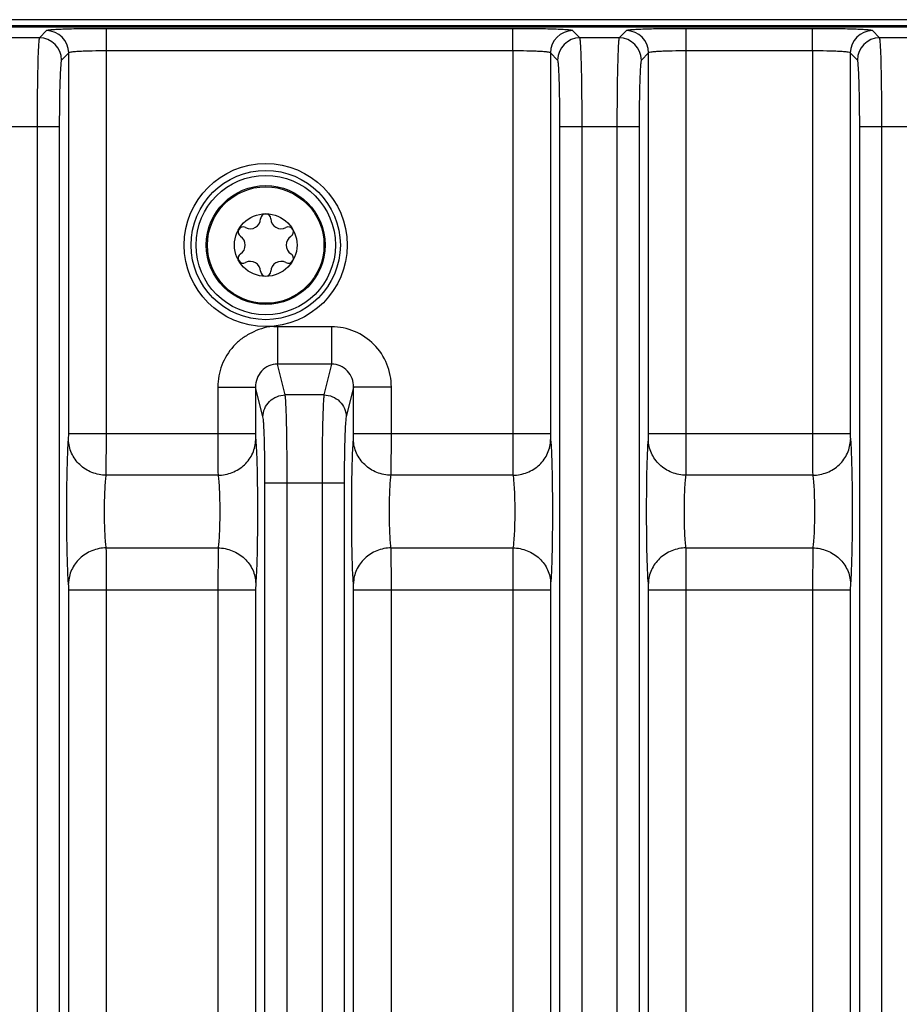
# Model space of a CAD drawing. Header units: inches. Extents: x 0 to 34, y 0 to 22.
# Tile 86 of 137: x 21.7 to 23.3, y 4.8 to 6.5. Entities that reach past the tile are written whole.
import ezdxf

# ---------------------------------------------------------------- set-up
doc = ezdxf.new("R2010")
doc.units = ezdxf.units.IN
doc.header["$LTSCALE"] = 1.87
doc.header["$MEASUREMENT"] = 0
doc.layers.get('0').update_dxf_attribs({"linetype": 'CONTINUOUS'})
doc.layers.add('COSMETIC', color=7, linetype='CONTINUOUS')

msp = doc.modelspace()

# ---------------------------------------------------------------- linework, layer by layer
at = {"color": 7, "linetype": 'CONTINUOUS'}
for p, q in [((24.365, 6.5124), (15.5537, 6.5124)), ((24.3758, 6.5232), (15.5539, 6.5232)), ((12.6877, 6.5108), (24.3657, 6.5108)), ((21.7657, 6.5038), (21.753, 6.491)), ((22.5923, 6.5073), (21.8719, 6.5073)), ((21.8719, 6.468), (21.8719, 6.5073)), ((22.5923, 6.468), (22.5923, 6.5073)), ((22.7113, 6.491), (22.6985, 6.5038)), ((22.7937, 6.5038), (22.781, 6.491)), ((23.1238, 6.5073), (22.9, 6.5073)), ((22.9, 6.468), (22.9, 6.5073)), ((23.1238, 6.468), (23.1238, 6.5073)), ((23.2428, 6.491), (23.23, 6.5038)), ((21.753, 6.491), (21.6832, 6.491)), ((22.781, 6.491), (22.7113, 6.491)), ((23.3125, 6.491), (23.2428, 6.491)), ((21.805, 6.4644), (21.7923, 6.4517)), ((21.805, 5.7899), (21.805, 6.4644)), ((22.5923, 6.468), (21.8719, 6.468)), ((21.8719, 5.7899), (21.8719, 6.468)), ((22.5923, 6.468), (22.5923, 5.7899)), ((22.6719, 6.4517), (22.6592, 6.4644)), ((22.6592, 6.4644), (22.6592, 5.7899)), ((22.8331, 6.4644), (22.8203, 6.4517)), ((22.8331, 5.7899), (22.8331, 6.4644)), ((23.1238, 6.468), (22.9, 6.468)), ((22.9, 5.7899), (22.9, 6.468)), ((23.1238, 6.468), (23.1238, 5.7899)), ((23.2034, 6.4517), (23.1907, 6.4644)), ((23.1907, 6.4644), (23.1907, 5.7899)), ((21.6479, 6.3336), (21.7883, 6.3336)), ((21.749, 6.3336), (21.749, 3.2438)), ((21.7883, 6.3336), (21.7883, 3.2438)), ((22.6759, 6.3336), (22.8164, 6.3336)), ((22.6759, 3.2438), (22.6759, 6.3336)), ((22.7153, 3.2438), (22.7153, 6.3336)), ((22.777, 6.3336), (22.777, 3.2438)), ((22.8164, 6.3336), (22.8164, 3.2438)), ((23.2074, 6.3336), (23.3479, 6.3336)), ((23.2074, 3.2438), (23.2074, 6.3336)), ((23.2468, 3.2438), (23.2468, 6.3336)), ((22.2712, 5.9788), (22.1752, 5.9788)), ((22.1752, 5.9788), (22.1752, 5.9125)), ((22.2712, 5.9788), (22.2712, 5.9125)), ((22.2712, 5.9125), (22.1752, 5.9125)), ((22.1888, 5.858), (22.1752, 5.9125)), ((22.2712, 5.9125), (22.2576, 5.858)), ((22.0694, 5.872), (22.1363, 5.872)), ((22.0694, 5.872), (22.0694, 5.7899)), ((22.1363, 5.872), (22.1363, 5.7899)), ((22.1494, 5.819), (22.1363, 5.872)), ((22.3102, 5.872), (22.297, 5.819)), ((22.3771, 5.872), (22.3102, 5.872)), ((22.3102, 5.7899), (22.3102, 5.872)), ((22.3771, 5.7899), (22.3771, 5.872)), ((22.2576, 5.858), (22.1888, 5.858)), ((21.8048, 5.7788), (21.805, 5.7899)), ((21.805, 5.7899), (22.1363, 5.7899)), ((21.8717, 5.7156), (21.8719, 5.7899)), ((22.3099, 5.7788), (22.3102, 5.7899)), ((22.3102, 5.7899), (22.6592, 5.7899)), ((22.3768, 5.7156), (22.3771, 5.7899)), ((22.8328, 5.7788), (22.8331, 5.7899)), ((22.8331, 5.7899), (23.1907, 5.7899)), ((22.8997, 5.7156), (22.9, 5.7899)), ((22.0697, 5.7156), (21.8717, 5.7156)), ((22.5926, 5.7156), (22.3768, 5.7156)), ((23.1241, 5.7156), (22.8997, 5.7156)), ((22.153, 5.702), (22.2934, 5.702)), ((22.153, 3.2438), (22.153, 5.702)), ((22.1923, 3.2438), (22.1923, 5.702)), ((22.2541, 5.702), (22.2541, 3.2438)), ((22.2934, 5.702), (22.2934, 3.2438)), ((21.8717, 5.5869), (22.0697, 5.5869)), ((22.0697, 5.5869), (22.0694, 5.5125)), ((22.3768, 5.5869), (22.5926, 5.5869)), ((22.5926, 5.5869), (22.5923, 5.5125)), ((22.8997, 5.5869), (23.1241, 5.5869)), ((23.1241, 5.5869), (23.1238, 5.5125)), ((22.1365, 5.5237), (22.1363, 5.5125)), ((22.6595, 5.5237), (22.6592, 5.5125)), ((23.191, 5.5237), (23.1907, 5.5125)), ((21.805, 5.5125), (22.1363, 5.5125)), ((21.805, 4.0649), (21.805, 5.5125)), ((21.8719, 4.0649), (21.8719, 5.5125)), ((22.0694, 5.5125), (22.0694, 4.0649)), ((22.1363, 5.5125), (22.1363, 4.0649)), ((22.3102, 5.5125), (22.6592, 5.5125)), ((22.3102, 4.0649), (22.3102, 5.5125)), ((22.3771, 4.0649), (22.3771, 5.5125)), ((22.5923, 5.5125), (22.5923, 4.0649)), ((22.6592, 5.5125), (22.6592, 4.0649)), ((22.8331, 5.5125), (23.1907, 5.5125)), ((22.8331, 4.0649), (22.8331, 5.5125)), ((22.9, 4.0649), (22.9, 5.5125)), ((23.1238, 5.5125), (23.1238, 4.0649)), ((23.1907, 5.5125), (23.1907, 4.0649))]:
    msp.add_line(p, q, dxfattribs=at)
for radius in [0.1445, 0.1236, 0.1053, 0.1033, 0.0555]:
    msp.add_circle((22.1543, 6.1237), radius, dxfattribs=at)
for centre, radius, start, end in [((21.7656, 6.4644), 0.0394, 0.0842, 89.9158), ((22.6986, 6.4644), 0.0394, 90.0842, 179.9158), ((22.7937, 6.4644), 0.0394, 0.0842, 89.9158), ((23.2301, 6.4644), 0.0394, 90.0842, 179.9158), ((21.7529, 6.4516), 0.0394, 0.0842, 89.9158), ((22.7113, 6.4516), 0.0394, 90.0842, 179.9158), ((22.7809, 6.4516), 0.0394, 0.0842, 89.9158), ((23.2428, 6.4516), 0.0394, 90.0842, 179.9158), ((22.1272, 6.1708), 0.0181, 241.6303, 358.3697), ((22.1543, 6.17), 0.00906, 1.6303, 178.3697), ((22.1815, 6.1708), 0.0181, 181.6303, 298.3697), ((22.1143, 6.1469), 0.00906, 61.6303, 238.3697), ((22.1944, 6.1469), 0.00906, 301.6303, 118.3697), ((22.1, 6.1237), 0.0181, 301.6303, 58.3697), ((22.2086, 6.1237), 0.0181, 121.6303, 238.3697), ((22.1143, 6.1006), 0.00906, 121.6303, 298.3697), ((22.1272, 6.0767), 0.0181, 1.6303, 118.3697), ((22.1815, 6.0767), 0.0181, 61.6303, 178.3697), ((22.1944, 6.1006), 0.00906, 241.6303, 58.3697), ((22.1543, 6.0775), 0.00906, 181.6303, 358.3697)]:
    msp.add_arc(centre, radius, start, end, dxfattribs=at)
for points, knots in [([(21.8719, 6.5073), (21.8587, 6.5073), (21.8394, 6.5072), (21.8147, 6.5068), (21.799, 6.5064), (21.7859, 6.5059), (21.776, 6.5052), (21.7698, 6.5048), (21.7669, 6.5042), (21.7659, 6.504), (21.7657, 6.5038)], [0, 0, 0, 0, 0.374347, 0.54421, 0.694075, 0.818534, 0.912958, 0.974027, 0.991399, 1, 1, 1, 1]), ([(22.6985, 6.5038), (22.6983, 6.504), (22.6974, 6.5042), (22.6944, 6.5048), (22.6882, 6.5052), (22.6783, 6.5059), (22.6653, 6.5064), (22.6495, 6.5068), (22.6249, 6.5072), (22.6056, 6.5073), (22.5923, 6.5073)], [0, 0, 0, 0, 0.0086, 0.025971, 0.087041, 0.181466, 0.305925, 0.455789, 0.62565, 1, 1, 1, 1]), ([(22.9, 6.5073), (22.8867, 6.5073), (22.8674, 6.5072), (22.8428, 6.5068), (22.827, 6.5064), (22.8139, 6.5059), (22.8041, 6.5052), (22.7979, 6.5048), (22.7949, 6.5042), (22.794, 6.504), (22.7937, 6.5038)], [0, 0, 0, 0, 0.374347, 0.54421, 0.694075, 0.818534, 0.912958, 0.974027, 0.991399, 1, 1, 1, 1]), ([(23.23, 6.5038), (23.2298, 6.504), (23.2289, 6.5042), (23.2259, 6.5048), (23.2197, 6.5052), (23.2098, 6.5059), (23.1967, 6.5064), (23.181, 6.5068), (23.1564, 6.5072), (23.1371, 6.5073), (23.1238, 6.5073)], [0, 0, 0, 0, 0.0086, 0.025971, 0.087041, 0.181466, 0.305925, 0.455789, 0.62565, 1, 1, 1, 1]), ([(21.753, 6.491), (21.7527, 6.4907), (21.7525, 6.4893), (21.7521, 6.4866), (21.7518, 6.4825), (21.7512, 6.4744), (21.7506, 6.4611), (21.7501, 6.4417), (21.7496, 6.4184), (21.7491, 6.3819), (21.749, 6.3533), (21.749, 6.3336)], [0, 0, 0, 0, 0.00833, 0.025579, 0.051709, 0.086556, 0.180987, 0.305506, 0.455459, 0.625426, 1, 1, 1, 1]), ([(22.7153, 6.3336), (22.7153, 6.3533), (22.7151, 6.3819), (22.7146, 6.4184), (22.7142, 6.4417), (22.7136, 6.4611), (22.713, 6.4744), (22.7125, 6.4825), (22.7122, 6.4866), (22.7117, 6.4893), (22.7115, 6.4907), (22.7113, 6.491)], [0, 0, 0, 0, 0.374574, 0.544541, 0.694494, 0.819013, 0.913444, 0.948291, 0.974421, 0.99167, 1, 1, 1, 1]), ([(22.781, 6.491), (22.7807, 6.4907), (22.7805, 6.4893), (22.7801, 6.4866), (22.7798, 6.4825), (22.7792, 6.4744), (22.7787, 6.4611), (22.7781, 6.4417), (22.7776, 6.4184), (22.7772, 6.3819), (22.777, 6.3533), (22.777, 6.3336)], [0, 0, 0, 0, 0.00833, 0.025579, 0.051709, 0.086556, 0.180987, 0.305506, 0.455459, 0.625426, 1, 1, 1, 1]), ([(23.2468, 6.3336), (23.2468, 6.3533), (23.2466, 6.3819), (23.2461, 6.4184), (23.2457, 6.4417), (23.2451, 6.4611), (23.2445, 6.4744), (23.244, 6.4825), (23.2437, 6.4866), (23.2432, 6.4893), (23.243, 6.4907), (23.2428, 6.491)], [0, 0, 0, 0, 0.374574, 0.544541, 0.694494, 0.819013, 0.913444, 0.948291, 0.974421, 0.99167, 1, 1, 1, 1]), ([(21.8719, 6.468), (21.8636, 6.468), (21.8514, 6.4679), (21.8359, 6.4674), (21.826, 6.467), (21.8178, 6.4665), (21.8114, 6.466), (21.8077, 6.4652), (21.8054, 6.4649), (21.805, 6.4644)], [0, 0, 0, 0, 0.373652, 0.543197, 0.692801, 0.817102, 0.911543, 0.972946, 1, 1, 1, 1]), ([(22.6592, 6.4644), (22.6589, 6.4649), (22.6566, 6.4652), (22.6528, 6.466), (22.6464, 6.4665), (22.6383, 6.467), (22.6283, 6.4674), (22.6128, 6.4679), (22.6007, 6.468), (22.5923, 6.468)], [0, 0, 0, 0, 0.027055, 0.088463, 0.182905, 0.307206, 0.456809, 0.62635, 1, 1, 1, 1]), ([(22.9, 6.468), (22.8916, 6.468), (22.8795, 6.4679), (22.864, 6.4674), (22.854, 6.467), (22.8459, 6.4665), (22.8395, 6.466), (22.8357, 6.4652), (22.8334, 6.4649), (22.8331, 6.4644)], [0, 0, 0, 0, 0.373652, 0.543197, 0.692801, 0.817102, 0.911543, 0.972946, 1, 1, 1, 1]), ([(23.1907, 6.4644), (23.1904, 6.4649), (23.1881, 6.4652), (23.1843, 6.466), (23.1779, 6.4665), (23.1698, 6.467), (23.1598, 6.4674), (23.1443, 6.4679), (23.1322, 6.468), (23.1238, 6.468)], [0, 0, 0, 0, 0.027055, 0.088463, 0.182905, 0.307206, 0.456809, 0.62635, 1, 1, 1, 1]), ([(21.7923, 6.4517), (21.7921, 6.4514), (21.7918, 6.4504), (21.7914, 6.4484), (21.7911, 6.4453), (21.7906, 6.4392), (21.79, 6.4292), (21.7894, 6.4147), (21.7889, 6.3972), (21.7885, 6.3698), (21.7883, 6.3484), (21.7883, 6.3336)], [0, 0, 0, 0, 0.008602, 0.025973, 0.052171, 0.087053, 0.181488, 0.305952, 0.455816, 0.625674, 1, 1, 1, 1]), ([(22.6759, 6.3336), (22.6759, 6.3484), (22.6758, 6.3698), (22.6753, 6.3972), (22.6748, 6.4147), (22.6743, 6.4292), (22.6737, 6.4392), (22.6732, 6.4453), (22.6728, 6.4484), (22.6724, 6.4504), (22.6722, 6.4514), (22.6719, 6.4517)], [0, 0, 0, 0, 0.374326, 0.544184, 0.694048, 0.818512, 0.912947, 0.947829, 0.974027, 0.991398, 1, 1, 1, 1]), ([(22.8203, 6.4517), (22.8201, 6.4514), (22.8199, 6.4504), (22.8195, 6.4484), (22.8191, 6.4453), (22.8186, 6.4392), (22.818, 6.4292), (22.8175, 6.4147), (22.817, 6.3972), (22.8165, 6.3698), (22.8164, 6.3484), (22.8164, 6.3336)], [0, 0, 0, 0, 0.008602, 0.025973, 0.052171, 0.087053, 0.181488, 0.305952, 0.455816, 0.625674, 1, 1, 1, 1]), ([(23.2074, 6.3336), (23.2074, 6.3484), (23.2073, 6.3698), (23.2068, 6.3972), (23.2063, 6.4147), (23.2057, 6.4292), (23.2052, 6.4392), (23.2046, 6.4453), (23.2043, 6.4484), (23.2039, 6.4504), (23.2037, 6.4514), (23.2034, 6.4517)], [0, 0, 0, 0, 0.374326, 0.544184, 0.694048, 0.818512, 0.912947, 0.947829, 0.974027, 0.991398, 1, 1, 1, 1]), ([(22.1663, 5.9795), (22.1597, 5.979), (22.1467, 5.9759), (22.1285, 5.9682), (22.1114, 5.9581), (22.0919, 5.9402), (22.0743, 5.9116), (22.0694, 5.8851), (22.0694, 5.872)], [0, 0, 0, 0, 0.12495, 0.250807, 0.375849, 0.50091, 0.750515, 1, 1, 1, 1]), ([(22.1752, 5.9788), (22.1737, 5.9788), (22.1707, 5.9785), (22.1677, 5.9791), (22.1663, 5.9795)], [0, 0, 0, 0, 0.499959, 1, 1, 1, 1]), ([(22.3771, 5.872), (22.3771, 5.8858), (22.3716, 5.9138), (22.3482, 5.9493), (22.313, 5.9732), (22.285, 5.9788), (22.2712, 5.9788)], [0, 0, 0, 0, 0.250076, 0.500052, 0.75, 1, 1, 1, 1]), ([(22.1752, 5.9125), (22.17, 5.9126), (22.1594, 5.9104), (22.1422, 5.8983), (22.1362, 5.8821), (22.1363, 5.872)], [0, 0, 0, 0, 0.254541, 0.508175, 1, 1, 1, 1]), ([(22.3102, 5.872), (22.3102, 5.8821), (22.3042, 5.8983), (22.287, 5.9104), (22.2764, 5.9126), (22.2712, 5.9125)], [0, 0, 0, 0, 0.491826, 0.745459, 1, 1, 1, 1]), ([(22.1494, 5.819), (22.1495, 5.8289), (22.158, 5.8496), (22.1788, 5.8579), (22.1888, 5.858)], [0, 0, 0, 0, 0.498372, 1, 1, 1, 1]), ([(22.1923, 5.702), (22.1923, 5.7204), (22.1922, 5.7548), (22.1915, 5.801), (22.1907, 5.8325), (22.1896, 5.85), (22.1892, 5.8558), (22.1888, 5.858)], [0, 0, 0, 0, 0.353552, 0.662251, 0.887147, 0.958813, 1, 1, 1, 1]), ([(22.2576, 5.858), (22.2573, 5.8558), (22.2568, 5.85), (22.2558, 5.8325), (22.2549, 5.801), (22.2542, 5.7548), (22.2541, 5.7204), (22.2541, 5.702)], [0, 0, 0, 0, 0.041185, 0.112845, 0.337715, 0.6464, 1, 1, 1, 1]), ([(22.2576, 5.858), (22.2677, 5.8579), (22.2884, 5.8496), (22.2969, 5.8289), (22.297, 5.819)], [0, 0, 0, 0, 0.50164, 1, 1, 1, 1]), ([(22.153, 5.702), (22.153, 5.7158), (22.1529, 5.7416), (22.1521, 5.7762), (22.1513, 5.7999), (22.1503, 5.813), (22.1498, 5.8174), (22.1494, 5.819)], [0, 0, 0, 0, 0.353435, 0.662039, 0.886898, 0.958626, 1, 1, 1, 1]), ([(22.297, 5.819), (22.2966, 5.8174), (22.2961, 5.813), (22.2951, 5.7999), (22.2943, 5.7762), (22.2936, 5.7416), (22.2934, 5.7158), (22.2934, 5.702)], [0, 0, 0, 0, 0.041371, 0.113097, 0.337931, 0.646517, 1, 1, 1, 1]), ([(21.8048, 5.5237), (21.8041, 5.5302), (21.8033, 5.5466), (21.8019, 5.5892), (21.8014, 5.6512), (21.8019, 5.7133), (21.8033, 5.7558), (21.8041, 5.7723), (21.8048, 5.7788)], [0, 0, 0, 0, 0.076842, 0.193551, 0.5, 0.806448, 0.923156, 1, 1, 1, 1]), ([(21.8717, 5.7156), (21.863, 5.7157), (21.8457, 5.7191), (21.8236, 5.7331), (21.8086, 5.7539), (21.8049, 5.7706), (21.8048, 5.7788)], [0, 0, 0, 0, 0.256111, 0.509215, 0.756946, 1, 1, 1, 1]), ([(22.0694, 5.7899), (22.0694, 5.782), (22.0694, 5.7572), (22.0694, 5.7324), (22.0697, 5.7156)], [0, 0, 0, 0, 0.321754, 1, 1, 1, 1]), ([(22.0697, 5.7156), (22.0783, 5.7157), (22.0956, 5.7191), (22.1177, 5.733), (22.1327, 5.7539), (22.1364, 5.7706), (22.1365, 5.7788)], [0, 0, 0, 0, 0.256111, 0.509215, 0.756946, 1, 1, 1, 1]), ([(22.1363, 5.7899), (22.1363, 5.7887), (22.1363, 5.785), (22.1363, 5.7813), (22.1365, 5.7788)], [0, 0, 0, 0, 0.321679, 1, 1, 1, 1]), ([(22.1365, 5.7788), (22.1372, 5.7723), (22.1381, 5.7558), (22.1394, 5.7133), (22.1399, 5.6512), (22.1394, 5.5892), (22.1381, 5.5466), (22.1372, 5.5302), (22.1365, 5.5237)], [0, 0, 0, 0, 0.076843, 0.193553, 0.5, 0.806449, 0.923157, 1, 1, 1, 1]), ([(22.3099, 5.5237), (22.3092, 5.5302), (22.3084, 5.5466), (22.307, 5.5892), (22.3065, 5.6512), (22.307, 5.7133), (22.3084, 5.7558), (22.3092, 5.7723), (22.3099, 5.7788)], [0, 0, 0, 0, 0.076842, 0.193551, 0.5, 0.806448, 0.923156, 1, 1, 1, 1]), ([(22.3768, 5.7156), (22.3681, 5.7157), (22.3508, 5.7191), (22.3288, 5.7331), (22.3137, 5.7539), (22.31, 5.7706), (22.3099, 5.7788)], [0, 0, 0, 0, 0.256111, 0.509215, 0.756946, 1, 1, 1, 1]), ([(22.5923, 5.7899), (22.5923, 5.782), (22.5923, 5.7572), (22.5923, 5.7324), (22.5926, 5.7156)], [0, 0, 0, 0, 0.321754, 1, 1, 1, 1]), ([(22.5926, 5.7156), (22.6012, 5.7157), (22.6185, 5.7191), (22.6406, 5.733), (22.6556, 5.7539), (22.6594, 5.7706), (22.6595, 5.7788)], [0, 0, 0, 0, 0.256111, 0.509215, 0.756946, 1, 1, 1, 1]), ([(22.6592, 5.7899), (22.6592, 5.7887), (22.6592, 5.785), (22.6592, 5.7813), (22.6595, 5.7788)], [0, 0, 0, 0, 0.321679, 1, 1, 1, 1]), ([(22.6595, 5.7788), (22.6601, 5.7723), (22.661, 5.7558), (22.6623, 5.7133), (22.6628, 5.6512), (22.6623, 5.5892), (22.661, 5.5466), (22.6601, 5.5302), (22.6595, 5.5237)], [0, 0, 0, 0, 0.076843, 0.193553, 0.5, 0.806449, 0.923157, 1, 1, 1, 1]), ([(22.8328, 5.5237), (22.8322, 5.5302), (22.8313, 5.5466), (22.8299, 5.5892), (22.8294, 5.6512), (22.8299, 5.7133), (22.8313, 5.7558), (22.8322, 5.7723), (22.8328, 5.7788)], [0, 0, 0, 0, 0.076842, 0.193551, 0.5, 0.806448, 0.923156, 1, 1, 1, 1]), ([(22.8997, 5.7156), (22.8911, 5.7157), (22.8738, 5.7191), (22.8517, 5.7331), (22.8366, 5.7539), (22.8329, 5.7706), (22.8328, 5.7788)], [0, 0, 0, 0, 0.256111, 0.509215, 0.756946, 1, 1, 1, 1]), ([(23.1238, 5.7899), (23.1238, 5.782), (23.1238, 5.7572), (23.1238, 5.7324), (23.1241, 5.7156)], [0, 0, 0, 0, 0.321754, 1, 1, 1, 1]), ([(23.1241, 5.7156), (23.1327, 5.7157), (23.15, 5.7191), (23.1721, 5.733), (23.1871, 5.7539), (23.1909, 5.7706), (23.191, 5.7788)], [0, 0, 0, 0, 0.256111, 0.509215, 0.756946, 1, 1, 1, 1]), ([(23.1907, 5.7899), (23.1907, 5.7887), (23.1907, 5.785), (23.1907, 5.7813), (23.191, 5.7788)], [0, 0, 0, 0, 0.321679, 1, 1, 1, 1]), ([(23.191, 5.7788), (23.1916, 5.7723), (23.1925, 5.7558), (23.1938, 5.7133), (23.1943, 5.6512), (23.1938, 5.5892), (23.1925, 5.5466), (23.1916, 5.5302), (23.191, 5.5237)], [0, 0, 0, 0, 0.076843, 0.193553, 0.5, 0.806449, 0.923157, 1, 1, 1, 1]), ([(21.8717, 5.5869), (21.871, 5.5901), (21.8702, 5.5984), (21.8688, 5.6199), (21.8683, 5.6512), (21.8688, 5.6826), (21.8702, 5.7041), (21.871, 5.7124), (21.8717, 5.7156)], [0, 0, 0, 0, 0.077139, 0.193817, 0.499992, 0.806172, 0.922853, 1, 1, 1, 1]), ([(22.0697, 5.7156), (22.0703, 5.7124), (22.0712, 5.7041), (22.0725, 5.6826), (22.073, 5.6512), (22.0725, 5.6199), (22.0712, 5.5984), (22.0703, 5.5901), (22.0697, 5.5869)], [0, 0, 0, 0, 0.077148, 0.193831, 0.500012, 0.806186, 0.922862, 1, 1, 1, 1]), ([(22.3768, 5.5869), (22.3761, 5.5901), (22.3753, 5.5984), (22.3739, 5.6199), (22.3734, 5.6512), (22.3739, 5.6826), (22.3753, 5.7041), (22.3761, 5.7124), (22.3768, 5.7156)], [0, 0, 0, 0, 0.077139, 0.193817, 0.499992, 0.806172, 0.922853, 1, 1, 1, 1]), ([(22.5926, 5.7156), (22.5932, 5.7124), (22.5941, 5.7041), (22.5955, 5.6826), (22.596, 5.6512), (22.5955, 5.6199), (22.5941, 5.5984), (22.5932, 5.5901), (22.5926, 5.5869)], [0, 0, 0, 0, 0.077148, 0.193831, 0.500012, 0.806186, 0.922862, 1, 1, 1, 1]), ([(22.8997, 5.5869), (22.8991, 5.5901), (22.8982, 5.5984), (22.8968, 5.6199), (22.8963, 5.6512), (22.8968, 5.6826), (22.8982, 5.7041), (22.8991, 5.7124), (22.8997, 5.7156)], [0, 0, 0, 0, 0.077139, 0.193817, 0.499992, 0.806172, 0.922853, 1, 1, 1, 1]), ([(23.1241, 5.7156), (23.1247, 5.7124), (23.1256, 5.7041), (23.127, 5.6826), (23.1274, 5.6512), (23.127, 5.6199), (23.1256, 5.5984), (23.1247, 5.5901), (23.1241, 5.5869)], [0, 0, 0, 0, 0.077148, 0.193831, 0.500012, 0.806186, 0.922862, 1, 1, 1, 1]), ([(21.8717, 5.5869), (21.863, 5.5868), (21.8457, 5.5834), (21.8236, 5.5694), (21.8086, 5.5486), (21.8049, 5.5319), (21.8048, 5.5237)], [0, 0, 0, 0, 0.256111, 0.509215, 0.756946, 1, 1, 1, 1]), ([(21.8719, 5.5125), (21.8719, 5.5205), (21.8719, 5.5453), (21.8719, 5.5701), (21.8717, 5.5869)], [0, 0, 0, 0, 0.321747, 1, 1, 1, 1]), ([(22.0697, 5.5869), (22.0783, 5.5868), (22.0956, 5.5834), (22.1177, 5.5694), (22.1327, 5.5486), (22.1364, 5.5319), (22.1365, 5.5237)], [0, 0, 0, 0, 0.256111, 0.509215, 0.756946, 1, 1, 1, 1]), ([(22.3768, 5.5869), (22.3681, 5.5868), (22.3508, 5.5834), (22.3288, 5.5694), (22.3137, 5.5486), (22.31, 5.5319), (22.3099, 5.5237)], [0, 0, 0, 0, 0.256111, 0.509215, 0.756946, 1, 1, 1, 1]), ([(22.3771, 5.5125), (22.3771, 5.5205), (22.377, 5.5453), (22.377, 5.5701), (22.3768, 5.5869)], [0, 0, 0, 0, 0.321747, 1, 1, 1, 1]), ([(22.5926, 5.5869), (22.6012, 5.5868), (22.6185, 5.5834), (22.6406, 5.5694), (22.6556, 5.5486), (22.6594, 5.5319), (22.6595, 5.5237)], [0, 0, 0, 0, 0.256111, 0.509215, 0.756946, 1, 1, 1, 1]), ([(22.8997, 5.5869), (22.8911, 5.5868), (22.8738, 5.5834), (22.8517, 5.5694), (22.8366, 5.5486), (22.8329, 5.5319), (22.8328, 5.5237)], [0, 0, 0, 0, 0.256111, 0.509215, 0.756946, 1, 1, 1, 1]), ([(22.9, 5.5125), (22.9, 5.5205), (22.8999, 5.5453), (22.9, 5.5701), (22.8997, 5.5869)], [0, 0, 0, 0, 0.321747, 1, 1, 1, 1]), ([(23.1241, 5.5869), (23.1327, 5.5868), (23.15, 5.5834), (23.1721, 5.5694), (23.1871, 5.5486), (23.1909, 5.5319), (23.191, 5.5237)], [0, 0, 0, 0, 0.256111, 0.509215, 0.756946, 1, 1, 1, 1]), ([(21.805, 5.5125), (21.805, 5.5137), (21.805, 5.5174), (21.805, 5.5212), (21.8048, 5.5237)], [0, 0, 0, 0, 0.321679, 1, 1, 1, 1]), ([(22.3102, 5.5125), (22.3102, 5.5137), (22.3101, 5.5174), (22.3101, 5.5212), (22.3099, 5.5237)], [0, 0, 0, 0, 0.321679, 1, 1, 1, 1]), ([(22.8331, 5.5125), (22.8331, 5.5137), (22.8331, 5.5174), (22.8331, 5.5212), (22.8328, 5.5237)], [0, 0, 0, 0, 0.321679, 1, 1, 1, 1])]:
    msp.add_open_spline(points, degree=3, knots=knots, dxfattribs=at)
at = {"layer": 'COSMETIC', "color": 7, "linetype": 'CONTINUOUS'}
msp.add_circle((22.1543, 6.1237), 0.1323, dxfattribs=at)

doc.saveas('drawing.dxf')
